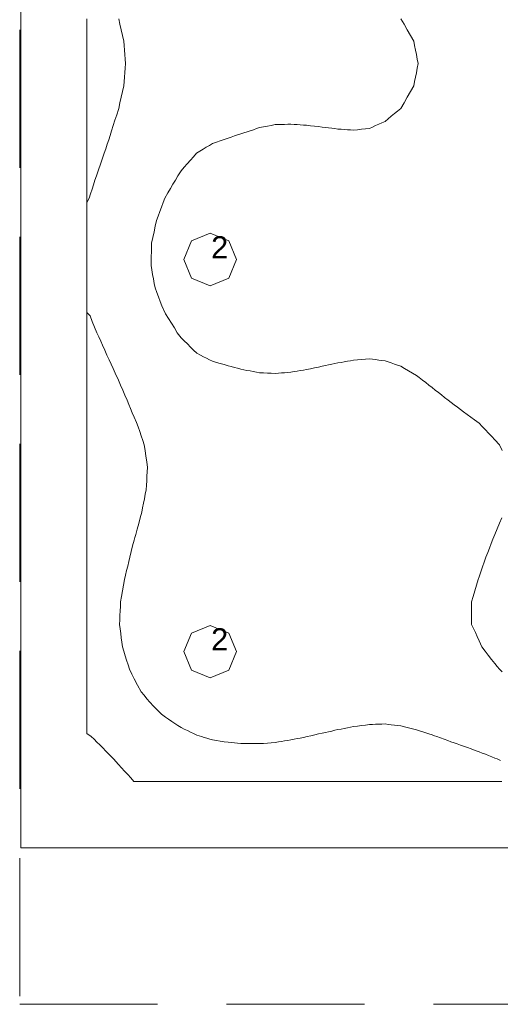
# Model space of a CAD drawing. Header units: millimetres. Extents: x -3350 to 1628655, y -3400 to 242269.
# Tile 41 of 73: x 1552738 to 1554917, y 10963 to 15421. Entities that reach past the tile are written whole.
import ezdxf
from ezdxf.xclip import XClip

# ---------------------------------------------------------------- set-up
doc = ezdxf.new("R2010")
doc.units = ezdxf.units.MM
doc.header["$MEASUREMENT"] = 0
doc.header["$XCLIPFRAME"] = 0
doc.linetypes.add('B0402', pattern=[937.5, 625, -312.5])
for name, color, linetype in [('19077_E_2-04_2_0', 7, 'Continuous'), ('19077_E_2-04_2_DLXLUMEX', 7, 'Continuous'), ('19077_E_2-04_2_New_0', 7, 'Continuous'), ('19077_E_2-04_2_New_DLXISO', 7, 'Continuous'), ('19077_E_2-04_2_New_DLXLUM', 7, 'Continuous')]:
    doc.layers.add(name, color=color, linetype=linetype)
doc.styles.add('GENERATED_STYLE_1', font='txt')

# ---------------------------------------------------------------- blocks, each defined once
blk = doc.blocks.new('Drawing_1_2', base_point=(1545683.471901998, -2338.776525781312))
at = {"layer": '19077_E_2-04_2_New_0', "color": 6, "linetype": 'Continuous', "lineweight": 0}
for p, q in [((1552743.309232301, 11672.54408352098), (1552743.309232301, 18772.54408352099)), ((1552743.309232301, 18772.54408352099), (1552743.309232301, 11672.54408352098)), ((1552743.309232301, 11672.54408352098), (1552743.309232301, 18772.54408352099)), ((1552743.309232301, 18772.54408352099), (1552743.309232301, 11672.54408352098)), ((1557893.309232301, 11672.54408352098), (1552743.309232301, 11672.54408352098)), ((1552743.309232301, 11672.54408352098), (1552743.359232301, 11672.54408352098)), ((1552743.309232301, 11672.54408352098), (1557893.309232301, 11672.54408352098)), ((1552743.309232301, 11672.54408352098), (1552743.359232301, 11672.54408352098)), ((1557893.309232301, 11672.54408352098), (1552743.309232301, 11672.54408352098)), ((1552743.309232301, 11672.54408352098), (1557893.309232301, 11672.54408352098))]:
    blk.add_line(p, q, dxfattribs=at)
at = {"layer": '19077_E_2-04_2_New_DLXISO', "color": 5, "linetype": 'Continuous', "lineweight": 0, "flags": 128}
blk.add_lwpolyline([(1553043.309518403, 15425.66908352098), (1553043.309518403, 15400.27845852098), (1553043.309518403, 15374.88783352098), (1553043.309518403, 15349.49720852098), (1553043.309518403, 15324.10682193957), (1553043.309518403, 15303.79427425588), (1553043.309518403, 15283.48172657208), (1553043.309518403, 15263.16917888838), (1553043.309518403, 15242.85663120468), (1553043.309518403, 15222.54432193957), (1553043.309518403, 15202.23177425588), (1553043.309518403, 15181.91922657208), (1553043.309518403, 15161.60667888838), (1553043.309518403, 15141.29413120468), (1553043.309518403, 15120.98158352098), (1553043.309518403, 15095.59095852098), (1553043.309518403, 15070.20033352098), (1553043.309518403, 15044.80970852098), (1553043.309518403, 15019.41932193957), (1553043.309518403, 14999.10677425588), (1553043.309518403, 14978.79422657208), (1553043.309518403, 14958.48167888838), (1553043.309518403, 14938.16913120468), (1553043.309518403, 14917.85682193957), (1553043.309518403, 14897.54427425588), (1553043.309518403, 14877.23172657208), (1553043.309518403, 14856.91917888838), (1553043.309518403, 14836.60663120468), (1553043.309518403, 14816.29408352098), (1553043.309518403, 14790.90345852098), (1553043.309518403, 14765.51283352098), (1553043.309518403, 14740.12220852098), (1553043.309518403, 14714.73182193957), (1553043.309518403, 14694.41927425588), (1553043.309518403, 14674.10672657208), (1553043.309518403, 14653.79417888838), (1553043.309518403, 14633.48163120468), (1553043.309518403, 14613.16932193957), (1553043.309518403, 14592.85677425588), (1553043.309518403, 14572.54422657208), (1553043.309518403, 14552.23167888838), (1553043.309518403, 14531.91913120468), (1553043.309518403, 14511.60658352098), (1553043.309518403, 14486.21595852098), (1553043.309518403, 14460.82533352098), (1553043.309518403, 14435.43470852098), (1553043.309518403, 14410.04432193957), (1553043.309518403, 14389.73177425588), (1553043.309518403, 14369.41922657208), (1553043.309518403, 14349.10667888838), (1553043.309518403, 14328.79413120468), (1553043.309518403, 14308.48182193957), (1553043.309518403, 14288.16927425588), (1553043.309518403, 14267.85672657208), (1553043.309518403, 14247.54417888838), (1553043.309518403, 14227.23163120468), (1553043.309518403, 14206.91932193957), (1553043.309518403, 14186.60677425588), (1553043.309518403, 14166.29422657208), (1553043.309518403, 14145.98167888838), (1553043.309518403, 14125.66913120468), (1553043.309518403, 14105.35658352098), (1553043.309518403, 14079.96595852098), (1553043.309518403, 14054.57533352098), (1553043.309518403, 14029.18470852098), (1553043.309518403, 14003.79432193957), (1553043.309518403, 13983.48177425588), (1553043.309518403, 13963.16922657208), (1553043.309518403, 13942.85667888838), (1553043.309518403, 13922.54413120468), (1553043.309518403, 13902.23182193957), (1553043.309518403, 13881.91927425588), (1553043.309518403, 13861.60672657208), (1553043.309518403, 13841.29417888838), (1553043.309518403, 13820.98163120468), (1553043.309518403, 13800.66908352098), (1553043.309518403, 13775.27845852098), (1553043.309518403, 13749.88783352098), (1553043.309518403, 13724.49720852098), (1553043.309518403, 13699.10682193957), (1553043.309518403, 13678.79427425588), (1553043.309518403, 13658.48172657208), (1553043.309518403, 13638.16917888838), (1553043.309518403, 13617.85663120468), (1553043.309518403, 13597.54432193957), (1553043.309518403, 13577.23177425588), (1553043.309518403, 13556.91922657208), (1553043.309518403, 13536.60667888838), (1553043.309518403, 13516.29413120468), (1553043.309518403, 13495.98158352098), (1553043.309518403, 13470.59095852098), (1553043.309518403, 13445.20033352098), (1553043.309518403, 13419.80970852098), (1553043.309518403, 13394.41932193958), (1553043.309518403, 13374.10677425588), (1553043.309518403, 13353.79422657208), (1553043.309518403, 13333.48167888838), (1553043.309518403, 13313.16913120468), (1553043.309518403, 13292.85682193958), (1553043.309518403, 13272.54427425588), (1553043.309518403, 13252.23172657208), (1553043.309518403, 13231.91917888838), (1553043.309518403, 13211.60663120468), (1553043.309518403, 13191.29408352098), (1553043.309518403, 13165.90345852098), (1553043.309518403, 13140.51283352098), (1553043.309518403, 13115.12220852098), (1553043.309518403, 13089.73182193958), (1553043.309518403, 13069.41927425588), (1553043.309518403, 13049.10672657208), (1553043.309518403, 13028.79417888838), (1553043.309518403, 13008.48163120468), (1553043.309518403, 12988.16908352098), (1553043.309518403, 12967.85653583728), (1553043.309518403, 12947.54404775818), (1553043.309518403, 12927.23155967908), (1553043.309518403, 12906.91907160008), (1553043.309518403, 12886.60658352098), (1553043.309518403, 12861.21595852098), (1553043.309518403, 12835.82533352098), (1553043.309518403, 12810.43470852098), (1553043.309518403, 12785.04402391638), (1553043.309518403, 12764.73153583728), (1553043.309518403, 12744.41904775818), (1553043.309518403, 12724.10655967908), (1553043.309518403, 12703.79407160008), (1553043.309518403, 12683.48152391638), (1553043.309518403, 12663.16903583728), (1553043.309518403, 12642.85654775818), (1553043.309518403, 12622.54405967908), (1553043.309518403, 12602.23157160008), (1553043.309518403, 12581.91902391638), (1553043.309518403, 12561.60653583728), (1553043.309518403, 12541.29404775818), (1553043.309518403, 12520.98155967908), (1553043.309518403, 12500.66907160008), (1553043.309518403, 12480.35658352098), (1553043.309518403, 12454.96595852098), (1553043.309518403, 12429.57533352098), (1553043.309518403, 12404.18470852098), (1553043.309518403, 12378.79402391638), (1553043.309518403, 12358.48153583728), (1553043.309518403, 12338.16904775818), (1553043.309518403, 12317.85655967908), (1553043.309518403, 12297.54407160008), (1553043.309518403, 12277.23158352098), (1553043.309518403, 12256.71635024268), (1553043.309518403, 12236.20111696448), (1553043.309518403, 12215.68586878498), (1553043.309041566, 12189.21909682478), (1553062.513658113, 12175.66908352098), (1553075.486013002, 12163.20901565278), (1553088.458367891, 12150.74894778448), (1553101.43072278, 12138.28887991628), (1553114.403554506, 12125.82881204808), (1553130.848237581, 12108.58806423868), (1553147.292920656, 12091.34732387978), (1553163.737603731, 12074.10658352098), (1553185.496160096, 12049.29626189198), (1553199.714967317, 12034.00681741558), (1553213.933774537, 12018.71737293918), (1553228.152581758, 12003.42792846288), (1553242.371388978, 11988.13848398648), (1553255.64367444, 11972.54408352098), (1553270.810433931, 11972.54408352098), (1553285.977193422, 11972.54408352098), (1553301.143952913, 11972.54408352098), (1553316.310712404, 11972.54408352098), (1553331.477471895, 11972.54408352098), (1553346.644231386, 11972.54408352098), (1553361.810990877, 11972.54408352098), (1553376.977750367, 11972.54408352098), (1553392.144509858, 11972.54408352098), (1553407.311269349, 11972.54408352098), (1553422.47802884, 11972.54408352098), (1553437.644788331, 11972.54408352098), (1553452.811547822, 11972.54408352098), (1553467.978307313, 11972.54408352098), (1553483.145066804, 11972.54408352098), (1553498.311826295, 11972.54408352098), (1553513.478585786, 11972.54408352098), (1553528.645345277, 11972.54408352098), (1553543.812104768, 11972.54408352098), (1553558.978864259, 11972.54408352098), (1553574.14562375, 11972.54408352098), (1553589.312383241, 11972.54408352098), (1553604.479142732, 11972.54408352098), (1553619.645902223, 11972.54408352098), (1553634.812661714, 11972.54408352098), (1553649.979421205, 11972.54408352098), (1553665.146180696, 11972.54408352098), (1553680.312940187, 11972.54408352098), (1553695.479699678, 11972.54408352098), (1553710.646459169, 11972.54408352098), (1553725.81321866, 11972.54408352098), (1553740.979978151, 11972.54408352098), (1553756.146737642, 11972.54408352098), (1553771.313497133, 11972.54408352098), (1553786.480256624, 11972.54408352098), (1553801.647016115, 11972.54408352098), (1553816.813775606, 11972.54408352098), (1553831.980535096, 11972.54408352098), (1553847.147294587, 11972.54408352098), (1553862.314054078, 11972.54408352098), (1553877.480813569, 11972.54408352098), (1553892.64757306, 11972.54408352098), (1553907.814332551, 11972.54408352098), (1553922.981092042, 11972.54408352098), (1553938.147851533, 11972.54408352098), (1553953.314611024, 11972.54408352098), (1553968.481370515, 11972.54408352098), (1553983.648130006, 11972.54408352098), (1553998.814889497, 11972.54408352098), (1554013.981648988, 11972.54408352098), (1554029.148408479, 11972.54408352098), (1554044.31516797, 11972.54408352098), (1554059.481927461, 11972.54408352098), (1554074.648686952, 11972.54408352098), (1554089.815446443, 11972.54408352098), (1554104.982205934, 11972.54408352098), (1554120.148965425, 11972.54408352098), (1554135.315724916, 11972.54408352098), (1554150.482484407, 11972.54408352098), (1554165.649243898, 11972.54408352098), (1554180.816003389, 11972.54408352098), (1554195.98276288, 11972.54408352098), (1554211.149522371, 11972.54408352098), (1554226.316281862, 11972.54408352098), (1554241.483041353, 11972.54408352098), (1554256.649800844, 11972.54408352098), (1554271.816560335, 11972.54408352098), (1554286.983319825, 11972.54408352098), (1554302.150079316, 11972.54408352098), (1554317.316838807, 11972.54408352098), (1554332.483598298, 11972.54408352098), (1554347.650357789, 11972.54408352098), (1554362.81711728, 11972.54408352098), (1554377.983876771, 11972.54408352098), (1554393.150636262, 11972.54408352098), (1554408.317395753, 11972.54408352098), (1554423.484155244, 11972.54408352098), (1554438.650914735, 11972.54408352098), (1554453.817674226, 11972.54408352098), (1554468.984433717, 11972.54408352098), (1554484.151193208, 11972.54408352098), (1554499.317952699, 11972.54408352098), (1554514.48471219, 11972.54408352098), (1554529.651471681, 11972.54408352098), (1554544.818231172, 11972.54408352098), (1554559.984990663, 11972.54408352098), (1554575.151750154, 11972.54408352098), (1554590.318509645, 11972.54408352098), (1554605.485269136, 11972.54408352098), (1554620.652028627, 11972.54408352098), (1554635.818788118, 11972.54408352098), (1554650.985547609, 11972.54408352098), (1554666.1523071, 11972.54408352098), (1554681.319066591, 11972.54408352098), (1554696.485826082, 11972.54408352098), (1554711.652585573, 11972.54408352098), (1554726.819345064, 11972.54408352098), (1554741.986104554, 11972.54408352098), (1554757.152864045, 11972.54408352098), (1554772.319623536, 11972.54408352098), (1554787.486383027, 11972.54408352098), (1554802.653142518, 11972.54408352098), (1554817.819902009, 11972.54408352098), (1554832.9866615, 11972.54408352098), (1554848.153420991, 11972.54408352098), (1554863.320180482, 11972.54408352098), (1554878.486939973, 11972.54408352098), (1554893.653699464, 11972.54408352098), (1554908.820458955, 11972.54408352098), (1554923.987218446, 11972.54408352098)], dxfattribs=at)
at = {"layer": '19077_E_2-04_2_New_DLXISO', "color": 3, "linetype": 'Continuous', "lineweight": 0, "flags": 128}
blk.add_lwpolyline([(1553187.066861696, 15425.66908352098), (1553192.71738202, 15400.27845852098), (1553198.367902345, 15374.88783352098), (1553204.01842267, 15349.49720852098), (1553209.669896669, 15324.10682193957), (1553211.368390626, 15303.79427425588), (1553213.066884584, 15283.48172657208), (1553214.765378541, 15263.16917888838), (1553216.463872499, 15242.85663120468), (1553218.161889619, 15222.54432193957), (1553216.484376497, 15202.23177425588), (1553214.806863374, 15181.91922657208), (1553213.129350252, 15161.60667888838), (1553211.451837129, 15141.29413120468), (1553209.774324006, 15120.98158352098), (1553204.131433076, 15095.59095852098), (1553198.488542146, 15070.20033352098), (1553192.845651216, 15044.80970852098), (1553187.202760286, 15019.41908352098), (1553185.496160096, 15013.98123256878), (1553177.896329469, 14989.95007030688), (1553170.296498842, 14965.91890804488), (1553162.696668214, 14941.88774578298), (1553155.096837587, 14917.85682193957), (1553148.407289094, 14897.54427425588), (1553141.717740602, 14877.23172657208), (1553135.028192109, 14856.91917888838), (1553128.338643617, 14836.60663120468), (1553121.649095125, 14816.29408352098), (1553114.403554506, 14794.29377071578), (1553104.969331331, 14767.77304165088), (1553095.535108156, 14741.25231258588), (1553086.099931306, 14714.73182193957), (1553079.452821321, 14694.41927425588), (1553072.805711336, 14674.10672657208), (1553066.15860135, 14653.79417888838), (1553059.511491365, 14633.48163120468), (1553052.864381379, 14613.16908352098), (1553043.309041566, 14594.22052852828), (1553043.309041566, 14572.55376331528), (1553043.309518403, 14554.85571376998), (1553043.309518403, 14533.23114864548), (1553043.309518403, 14511.60658352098), (1553043.309518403, 14486.21595852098), (1553043.309518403, 14460.82533352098), (1553043.309518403, 14435.43470852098), (1553043.309518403, 14410.04432193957), (1553043.309518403, 14389.73177425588), (1553043.309518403, 14369.41922657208), (1553043.309518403, 14349.10667888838), (1553043.309518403, 14328.79413120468), (1553043.309518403, 14308.48182193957), (1553043.309518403, 14288.16927425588), (1553043.309518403, 14267.85672657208), (1553043.309518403, 14247.54417888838), (1553043.309518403, 14227.23163120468), (1553043.309518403, 14206.91908352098), (1553043.309518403, 14185.29189579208), (1553043.309518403, 14163.66470806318), (1553043.309518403, 14142.03752033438), (1553043.309041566, 14117.55169384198), (1553043.309041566, 14095.88492862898), (1553057.348081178, 14079.96595852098), (1553067.398854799, 14054.57533352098), (1553077.449628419, 14029.18470852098), (1553087.500878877, 14003.79408352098), (1553096.468278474, 13984.92754451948), (1553105.435678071, 13966.06088630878), (1553114.402600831, 13947.19422809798), (1553124.193021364, 13924.71290580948), (1553133.982488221, 13902.23182193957), (1553143.289872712, 13881.91927425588), (1553152.597257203, 13861.60672657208), (1553161.904641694, 13841.29417888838), (1553171.212026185, 13820.98163120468), (1553185.496160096, 13789.38711635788), (1553195.481130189, 13766.81698314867), (1553205.466100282, 13744.24684993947), (1553215.451070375, 13721.67671673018), (1553225.436040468, 13699.10646431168), (1553233.22469861, 13679.65913765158), (1553241.013356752, 13660.21181099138), (1553248.802014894, 13640.76448433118), (1553256.590673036, 13621.31715767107), (1553268.21310193, 13597.54432193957), (1553275.196382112, 13577.23177425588), (1553282.179662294, 13556.91922657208), (1553289.162942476, 13536.60667888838), (1553296.146222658, 13516.29413120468), (1553303.129979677, 13495.98158352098), (1553306.751081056, 13470.59095852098), (1553310.372182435, 13445.20033352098), (1553313.993283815, 13419.80970852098), (1553317.614862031, 13394.41932193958), (1553316.376992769, 13374.10677425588), (1553315.139123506, 13353.79422657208), (1553313.901254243, 13333.48167888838), (1553312.663384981, 13313.16913120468), (1553311.425992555, 13292.85682193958), (1553307.448693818, 13272.54427425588), (1553303.471395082, 13252.23172657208), (1553299.494096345, 13231.91917888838), (1553295.516797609, 13211.60663120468), (1553291.539975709, 13191.29408352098), (1553284.681150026, 13165.90345852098), (1553277.822324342, 13140.51283352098), (1553270.963498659, 13115.12220852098), (1553264.104672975, 13089.73158352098), (1553260.347673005, 13077.47186176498), (1553256.591149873, 13065.21214000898), (1553250.152417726, 13039.53112117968), (1553243.713685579, 13013.85010235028), (1553237.274476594, 12988.16908352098), (1553232.519456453, 12967.85653583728), (1553227.764436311, 12947.54404775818), (1553223.009416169, 12927.23155967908), (1553218.254396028, 12906.91907160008), (1553213.499852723, 12886.60658352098), (1553209.050008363, 12861.21595852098), (1553204.600164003, 12835.82533352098), (1553200.150319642, 12810.43470852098), (1553195.701428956, 12785.04402391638), (1553194.706746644, 12764.73153583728), (1553193.712064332, 12744.41904775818), (1553192.71738202, 12724.10655967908), (1553191.722699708, 12703.79407160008), (1553190.727063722, 12683.48152391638), (1553193.411180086, 12663.16903583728), (1553196.095296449, 12642.85654775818), (1553198.779412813, 12622.54405967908), (1553201.463529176, 12602.23157160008), (1553204.147168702, 12581.91902391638), (1553210.445710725, 12561.60653583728), (1553216.744252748, 12541.29404775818), (1553223.042794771, 12520.98155967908), (1553229.341336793, 12500.66907160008), (1553235.640355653, 12480.35658352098), (1553246.115514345, 12458.34077350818), (1553256.590673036, 12436.32496349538), (1553273.007699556, 12407.55952350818), (1553289.425202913, 12378.79408352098), (1553302.178212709, 12362.95155636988), (1553314.931222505, 12347.10902921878), (1553327.684709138, 12331.26647226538), (1553345.277139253, 12313.25484268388), (1553362.869569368, 12295.24321310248), (1553380.461999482, 12277.23158352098), (1553398.777791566, 12262.94193618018), (1553412.996598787, 12253.62513415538), (1553427.215406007, 12244.30833213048), (1553441.434213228, 12234.99153010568), (1553455.653020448, 12225.67472808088), (1553469.871350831, 12216.35795585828), (1553484.090158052, 12209.47324685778), (1553498.308965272, 12202.58853785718), (1553512.527772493, 12195.70382885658), (1553526.746579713, 12188.81911985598), (1553540.965386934, 12181.93441085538), (1553562.160798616, 12175.66908352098), (1553574.635335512, 12171.96891658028), (1553587.109872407, 12168.26874963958), (1553599.584647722, 12164.56858269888), (1553612.059423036, 12160.86844556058), (1553629.832812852, 12158.04789416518), (1553647.606202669, 12155.22734276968), (1553665.379592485, 12152.40679137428), (1553683.152505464, 12149.58622507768), (1553697.371312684, 12148.42292122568), (1553711.590119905, 12147.25961737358), (1553725.808927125, 12146.09631352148), (1553740.027734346, 12144.93300966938), (1553754.246541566, 12143.76970581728), (1553768.465348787, 12143.71646396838), (1553782.684156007, 12143.66322211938), (1553796.902963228, 12143.60998027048), (1553811.121770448, 12143.55673842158), (1553825.340577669, 12143.50351147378), (1553843.113967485, 12144.94250170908), (1553860.887357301, 12146.38149194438), (1553878.660747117, 12147.82048217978), (1553896.434136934, 12149.25948731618), (1553910.652944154, 12151.44013814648), (1553924.871751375, 12153.62078897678), (1553939.090558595, 12155.80143980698), (1553953.309365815, 12157.98209063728), (1553967.527696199, 12160.16277126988), (1553981.746503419, 12163.13731126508), (1553995.96531064, 12166.11185126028), (1554010.18411786, 12169.08639125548), (1554024.402925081, 12172.06093125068), (1554041.415044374, 12175.66906861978), (1554058.490106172, 12179.60713259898), (1554075.56516797, 12183.54519657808), (1554092.640229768, 12187.48326055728), (1554109.715291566, 12191.42135433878), (1554123.934098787, 12194.54240255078), (1554138.152906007, 12197.66345076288), (1554152.371713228, 12200.78449897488), (1554166.590520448, 12203.90554718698), (1554180.808850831, 12207.02662520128), (1554195.027658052, 12209.71118859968), (1554209.246465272, 12212.39575199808), (1554223.465272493, 12215.08031539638), (1554237.684079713, 12217.76487879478), (1554251.902410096, 12220.44947199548), (1554269.676038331, 12222.88657180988), (1554287.449666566, 12225.32365672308), (1554305.223294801, 12227.76074163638), (1554322.996446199, 12230.19782654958), (1554337.215253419, 12230.65865986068), (1554351.43406064, 12231.11949317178), (1554365.65286786, 12231.58032648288), (1554379.871675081, 12232.04115979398), (1554394.090005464, 12232.50193350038), (1554408.308812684, 12230.83696715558), (1554422.527619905, 12229.17200081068), (1554436.746427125, 12227.50703446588), (1554450.965234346, 12225.84206812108), (1554465.183564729, 12224.17710177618), (1554482.957192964, 12219.82471101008), (1554500.730821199, 12215.47232024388), (1554518.504449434, 12211.11992947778), (1554536.277600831, 12206.76750890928), (1554550.496408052, 12202.12113313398), (1554564.715215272, 12197.47475735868), (1554578.934022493, 12192.82838158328), (1554593.152829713, 12188.18200580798), (1554607.371636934, 12183.53564493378), (1554617.976495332, 12179.60236422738), (1554628.581592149, 12175.66908352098), (1554645.209619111, 12169.57944087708), (1554661.837646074, 12163.48979823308), (1554678.465196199, 12157.40017049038), (1554692.684003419, 12152.36433796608), (1554706.90281064, 12147.32850544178), (1554721.12161786, 12142.29267291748), (1554735.340425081, 12137.25684039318), (1554749.559232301, 12132.22102276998), (1554767.332622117, 12125.79558245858), (1554785.106011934, 12119.37014214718), (1554802.87940175, 12112.94470183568), (1554820.652791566, 12106.51927642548), (1554834.871598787, 12100.86863689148), (1554849.090406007, 12095.21798990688), (1554863.309213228, 12089.56735037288), (1554877.528020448, 12083.91671083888), (1554891.746827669, 12078.26607130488), (1554901.902505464, 12074.10658352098), (1554917.136975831, 12067.33736597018)], dxfattribs=at)
at = {"layer": '19077_E_2-04_2_New_DLXISO', "color": 30, "linetype": 'Continuous', "lineweight": 0, "flags": 128}
for points in [[(1554465.388366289, 15425.66908352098), (1554480.045148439, 15400.27845852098), (1554494.701930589, 15374.88783352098), (1554509.358712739, 15349.49720852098), (1554524.015733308, 15324.10682193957), (1554528.103181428, 15303.97118084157), (1554532.190629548, 15283.83553974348), (1554536.278077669, 15263.69989864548), (1554539.928027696, 15243.12199108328), (1554543.577977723, 15222.54408352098), (1554539.928027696, 15201.91586963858), (1554536.278077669, 15181.28765575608), (1554532.207318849, 15161.18563167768), (1554528.136560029, 15141.08360759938), (1554524.06580121, 15120.98158352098), (1554509.412595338, 15095.59095852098), (1554494.759389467, 15070.20033352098), (1554480.106183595, 15044.80970852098), (1554465.184518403, 15019.11700718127), (1554450.965711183, 15007.40302555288), (1554436.746903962, 14995.68904392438), (1554422.528096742, 14983.97506229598), (1554408.309289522, 14972.26108066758), (1554394.090959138, 14960.54733745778), (1554379.872151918, 14954.23592083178), (1554365.653344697, 14947.92450420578), (1554351.434537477, 14941.61308757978), (1554337.215730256, 14935.30167095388), (1554322.997399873, 14928.99049274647), (1554305.223771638, 14926.93007938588), (1554287.450143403, 14924.86966602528), (1554269.676515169, 14922.80925266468), (1554251.903363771, 14920.74883930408), (1554237.68455655, 14921.82100765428), (1554223.46574933, 14922.89317600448), (1554209.246942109, 14923.96534435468), (1554195.028134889, 14925.03751270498), (1554180.809327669, 14926.10920421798), (1554166.590520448, 14927.94455043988), (1554152.371713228, 14929.77989666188), (1554138.152906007, 14931.61524288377), (1554123.934098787, 14933.45058910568), (1554109.715291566, 14935.28569690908), (1554091.94190175, 14937.29532711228), (1554074.168511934, 14939.30495731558), (1554056.395122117, 14941.31458751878), (1554038.622209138, 14943.32397930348), (1554024.403401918, 14944.31317798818), (1554010.184594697, 14945.30237667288), (1553995.965787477, 14946.29157535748), (1553981.746980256, 14947.28077404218), (1553967.528173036, 14948.26973430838), (1553953.309365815, 14947.80410282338), (1553939.090558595, 14947.33847133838), (1553924.871751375, 14946.87283985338), (1553910.652944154, 14946.40720836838), (1553896.434136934, 14945.94181530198), (1553878.660747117, 14942.70695202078), (1553860.887357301, 14939.47208873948), (1553843.113967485, 14936.23722545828), (1553825.340577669, 14933.00212375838), (1553811.390706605, 14927.95361034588), (1553797.440835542, 14922.90509693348), (1553783.490964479, 14917.85658352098), (1553768.868753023, 14913.64611141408), (1553754.247018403, 14909.43587772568), (1553740.028211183, 14904.47844021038), (1553725.809403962, 14899.52100269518), (1553711.590596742, 14894.56356517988), (1553697.371789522, 14889.60612766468), (1553683.152743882, 14884.64892856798), (1553665.379354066, 14878.69394771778), (1553647.60596425, 14872.73896686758), (1553629.832574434, 14866.78398601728), (1553612.059423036, 14860.82948200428), (1553597.840615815, 14852.20278255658), (1553583.621808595, 14843.57608310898), (1553569.403001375, 14834.94938366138), (1553555.184194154, 14826.32268421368), (1553539.726087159, 14816.29432193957), (1553525.755235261, 14800.50219051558), (1553511.784383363, 14784.71005909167), (1553497.813531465, 14768.91792766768), (1553483.842679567, 14753.12579624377), (1553469.871827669, 14737.33366481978), (1553455.039807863, 14714.73110668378), (1553443.787404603, 14695.27591221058), (1553432.535001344, 14675.82071773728), (1553421.282598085, 14656.36552326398), (1553410.030194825, 14636.91032879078), (1553396.632024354, 14613.16932193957), (1553388.946839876, 14592.85677425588), (1553381.261655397, 14572.54422657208), (1553373.576470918, 14552.23167888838), (1553365.891286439, 14531.91913120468), (1553358.206101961, 14511.60658352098), (1553352.748700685, 14486.21595852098), (1553347.291299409, 14460.82533352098), (1553341.833898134, 14435.43470852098), (1553336.376496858, 14410.04432193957), (1553335.835286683, 14389.73177425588), (1553335.294076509, 14369.41922657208), (1553334.752866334, 14349.10667888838), (1553334.21165616, 14328.79413120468), (1553333.669969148, 14308.48182193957), (1553337.293454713, 14288.16927425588), (1553340.916940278, 14267.85672657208), (1553344.540425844, 14247.54417888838), (1553348.163911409, 14227.23163120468), (1553351.7864433, 14206.91932193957), (1553359.491178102, 14186.60677425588), (1553367.195912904, 14166.29422657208), (1553374.900647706, 14145.98167888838), (1553382.605382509, 14125.66913120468), (1553398.778268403, 14089.95378963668), (1553412.263700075, 14068.41386310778), (1553425.749131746, 14046.87393657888), (1553439.234563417, 14025.33401004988), (1553452.719995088, 14003.79408352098), (1553469.871350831, 13981.11642353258), (1553484.090158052, 13967.11076252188), (1553498.308965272, 13953.10522072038), (1553512.527772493, 13939.09967891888), (1553526.746579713, 13925.09413711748), (1553540.965386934, 13911.08859531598), (1553557.638475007, 13902.23182193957), (1553571.243592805, 13895.29932491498), (1553584.848710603, 13888.36682789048), (1553598.453828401, 13881.43433086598), (1553612.059423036, 13874.50159542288), (1553629.832812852, 13869.51173298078), (1553647.606202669, 13864.52187053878), (1553665.379592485, 13859.53200809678), (1553683.152505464, 13854.54202644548), (1553697.371312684, 13850.82794182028), (1553711.590119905, 13847.11385719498), (1553725.808927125, 13843.39977256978), (1553740.027734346, 13839.68568794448), (1553754.246541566, 13835.97184173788), (1553768.465348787, 13833.31871978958), (1553782.684156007, 13830.66559784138), (1553796.902963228, 13828.01247589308), (1553811.121770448, 13825.35935394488), (1553825.340577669, 13822.70611278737), (1553843.113967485, 13821.93673603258), (1553860.887357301, 13821.16735927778), (1553878.660747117, 13820.39798252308), (1553896.434136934, 13819.62884418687), (1553910.652944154, 13820.76920025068), (1553924.871751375, 13821.90955631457), (1553939.090558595, 13823.04991237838), (1553953.309365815, 13824.19026844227), (1553967.527696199, 13825.33062450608), (1553981.746503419, 13827.72983066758), (1553995.96531064, 13830.12903682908), (1554010.18411786, 13832.52824299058), (1554024.402925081, 13834.92744915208), (1554038.621732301, 13837.32689373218), (1554056.395122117, 13841.08389370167), (1554074.168511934, 13844.84089367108), (1554091.94190175, 13848.59789364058), (1554109.715291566, 13852.35489361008), (1554123.934098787, 13855.35312645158), (1554138.152906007, 13858.35135929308), (1554152.371713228, 13861.34959213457), (1554166.590520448, 13864.34782497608), (1554180.808850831, 13867.34581939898), (1554195.027658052, 13869.79008667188), (1554209.246465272, 13872.23435394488), (1554223.465272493, 13874.67862121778), (1554237.684079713, 13877.12288849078), (1554251.902410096, 13879.56703655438), (1554269.676038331, 13880.92518799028), (1554287.449666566, 13882.28333942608), (1554305.223294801, 13883.64149086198), (1554322.996446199, 13884.99940387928), (1554337.215253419, 13883.47817413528), (1554351.43406064, 13881.95694439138), (1554365.65286786, 13880.43571464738), (1554379.871675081, 13878.91448490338), (1554394.090005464, 13877.39325515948), (1554408.308812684, 13872.34521858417), (1554422.527619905, 13867.29718200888), (1554436.746427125, 13862.24914543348), (1554450.965234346, 13857.20110885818), (1554465.183564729, 13852.15319149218), (1554482.957192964, 13841.77983753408), (1554500.730821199, 13831.40648357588), (1554518.504449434, 13821.03312961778), (1554536.278077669, 13810.65989486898), (1554549.398728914, 13800.66932193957), (1554563.891955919, 13789.41548816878), (1554578.385182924, 13778.16165439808), (1554592.878409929, 13766.90782062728), (1554607.371636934, 13755.65374843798), (1554621.590444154, 13744.57765571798), (1554635.809251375, 13733.50156299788), (1554650.028058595, 13722.42547027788), (1554664.246865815, 13711.34937755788), (1554680.092403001, 13699.10670273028), (1554693.985768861, 13688.58755581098), (1554707.879134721, 13678.06840889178), (1554721.772500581, 13667.54926197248), (1554735.665866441, 13657.03011505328), (1554749.559232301, 13646.51096813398), (1554766.342946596, 13634.26924698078), (1554783.12666089, 13622.02752582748), (1554799.910375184, 13609.78580467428), (1554820.652791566, 13593.83488647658), (1554834.871598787, 13578.73226158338), (1554849.090406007, 13563.62963669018), (1554863.309213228, 13548.52701179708), (1554877.528020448, 13533.42438690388), (1554891.746827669, 13518.32176201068), (1554913.237878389, 13495.98182193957), (1554925.638505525, 13470.67941181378)], [(1554923.225947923, 13166.26275531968), (1554912.732907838, 13141.23142711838), (1554902.239867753, 13116.20009891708), (1554891.208240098, 13089.73182193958), (1554883.276053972, 13069.41927425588), (1554875.343867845, 13049.10672657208), (1554867.411681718, 13028.79417888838), (1554859.479495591, 13008.48163120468), (1554851.547071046, 12988.16908352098), (1554843.823501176, 12965.74176304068), (1554836.099931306, 12943.31438295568), (1554828.376361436, 12920.88700287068), (1554820.652791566, 12898.45962278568), (1554816.612550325, 12886.60658352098), (1554809.124776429, 12861.21595852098), (1554801.637002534, 12835.82533352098), (1554794.149228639, 12810.43470852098), (1554786.662169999, 12785.04402391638), (1554786.654063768, 12764.73153583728), (1554786.645957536, 12744.41904775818), (1554786.637851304, 12724.10655967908), (1554786.629745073, 12703.79407160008), (1554786.62187726, 12683.48158352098), (1554795.129605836, 12665.05063526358), (1554803.637334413, 12646.61968700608), (1554812.14506299, 12628.18873874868), (1554820.652791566, 12609.75779049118), (1554832.253762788, 12581.91908352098), (1554847.127029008, 12562.95842878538), (1554862.000295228, 12543.99777404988), (1554876.873561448, 12525.03711931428), (1554891.746827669, 12506.07646457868), (1554902.009793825, 12493.21652404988), (1554912.272759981, 12480.35658352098), (1554924.914666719, 12468.84767167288)]]:
    blk.add_lwpolyline(points, dxfattribs=at)
at = {"layer": '19077_E_2-04_2_New_DLXLUM', "color": 1, "linetype": 'Continuous', "lineweight": 0}
for p, q in [((1553517.473877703, 14419.21277145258), (1553601.642565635, 14454.07658352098)), ((1553601.642565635, 14454.07658352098), (1553517.473877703, 14419.21277145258)), ((1553601.642565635, 14454.07658352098), (1553517.473877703, 14419.21277145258)), ((1553517.473877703, 14419.21277145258), (1553601.642565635, 14454.07658352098)), ((1553601.642565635, 14454.07658352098), (1553685.811253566, 14419.21277145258)), ((1553685.811253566, 14419.21277145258), (1553601.642565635, 14454.07658352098)), ((1553601.642565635, 14454.07658352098), (1553601.692565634, 14454.07658352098)), ((1553685.811253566, 14419.21277145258), (1553601.642565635, 14454.07658352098)), ((1553601.642565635, 14454.07658352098), (1553601.692565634, 14454.07658352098)), ((1553601.642565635, 14454.07658352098), (1553685.811253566, 14419.21277145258)), ((1553482.610065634, 14335.04408352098), (1553517.473877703, 14419.21277145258)), ((1553517.473877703, 14419.21277145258), (1553482.610065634, 14335.04408352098)), ((1553517.473877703, 14419.21277145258), (1553482.610065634, 14335.04408352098)), ((1553482.610065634, 14335.04408352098), (1553517.473877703, 14419.21277145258)), ((1553517.473877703, 14419.21277145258), (1553517.523877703, 14419.21277145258)), ((1553517.473877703, 14419.21277145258), (1553517.523877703, 14419.21277145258)), ((1553685.811253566, 14419.21277145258), (1553720.675065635, 14335.04408352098)), ((1553720.675065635, 14335.04408352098), (1553685.811253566, 14419.21277145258)), ((1553685.811253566, 14419.21277145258), (1553685.861253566, 14419.21277145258)), ((1553720.675065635, 14335.04408352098), (1553685.811253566, 14419.21277145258)), ((1553685.811253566, 14419.21277145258), (1553685.861253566, 14419.21277145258)), ((1553685.811253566, 14419.21277145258), (1553720.675065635, 14335.04408352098)), ((1553517.473877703, 14250.87539558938), (1553482.610065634, 14335.04408352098)), ((1553482.610065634, 14335.04408352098), (1553517.473877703, 14250.87539558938)), ((1553482.610065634, 14335.04408352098), (1553517.473877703, 14250.87539558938)), ((1553517.473877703, 14250.87539558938), (1553482.610065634, 14335.04408352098)), ((1553482.610065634, 14335.04408352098), (1553482.660065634, 14335.04408352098)), ((1553482.610065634, 14335.04408352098), (1553482.660065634, 14335.04408352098)), ((1553720.675065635, 14335.04408352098), (1553685.811253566, 14250.87539558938)), ((1553685.811253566, 14250.87539558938), (1553720.675065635, 14335.04408352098)), ((1553685.811253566, 14250.87539558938), (1553720.675065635, 14335.04408352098)), ((1553720.675065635, 14335.04408352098), (1553685.811253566, 14250.87539558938)), ((1553720.675065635, 14335.04408352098), (1553720.725065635, 14335.04408352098)), ((1553720.675065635, 14335.04408352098), (1553720.725065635, 14335.04408352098)), ((1553601.642565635, 14216.01158352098), (1553517.473877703, 14250.87539558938)), ((1553517.473877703, 14250.87539558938), (1553601.642565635, 14216.01158352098)), ((1553517.473877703, 14250.87539558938), (1553517.523877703, 14250.87539558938)), ((1553517.473877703, 14250.87539558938), (1553601.642565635, 14216.01158352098)), ((1553601.642565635, 14216.01158352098), (1553517.473877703, 14250.87539558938)), ((1553517.473877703, 14250.87539558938), (1553517.523877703, 14250.87539558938)), ((1553685.811253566, 14250.87539558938), (1553601.642565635, 14216.01158352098)), ((1553601.642565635, 14216.01158352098), (1553685.811253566, 14250.87539558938)), ((1553601.642565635, 14216.01158352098), (1553685.811253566, 14250.87539558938)), ((1553685.811253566, 14250.87539558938), (1553601.642565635, 14216.01158352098)), ((1553685.811253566, 14250.87539558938), (1553685.861253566, 14250.87539558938)), ((1553685.811253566, 14250.87539558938), (1553685.861253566, 14250.87539558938)), ((1553601.642565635, 14216.01158352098), (1553601.692565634, 14216.01158352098)), ((1553601.642565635, 14216.01158352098), (1553601.692565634, 14216.01158352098)), ((1553517.473877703, 12644.21277145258), (1553601.642565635, 12679.07658352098)), ((1553601.642565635, 12679.07658352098), (1553517.473877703, 12644.21277145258)), ((1553601.642565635, 12679.07658352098), (1553517.473877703, 12644.21277145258)), ((1553517.473877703, 12644.21277145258), (1553601.642565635, 12679.07658352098)), ((1553601.642565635, 12679.07658352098), (1553685.811253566, 12644.21277145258)), ((1553685.811253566, 12644.21277145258), (1553601.642565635, 12679.07658352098)), ((1553601.642565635, 12679.07658352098), (1553601.692565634, 12679.07658352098)), ((1553685.811253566, 12644.21277145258), (1553601.642565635, 12679.07658352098)), ((1553601.642565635, 12679.07658352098), (1553601.692565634, 12679.07658352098)), ((1553601.642565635, 12679.07658352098), (1553685.811253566, 12644.21277145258)), ((1553482.610065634, 12560.04408352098), (1553517.473877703, 12644.21277145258)), ((1553517.473877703, 12644.21277145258), (1553482.610065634, 12560.04408352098)), ((1553517.473877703, 12644.21277145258), (1553482.610065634, 12560.04408352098)), ((1553482.610065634, 12560.04408352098), (1553517.473877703, 12644.21277145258)), ((1553517.473877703, 12644.21277145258), (1553517.523877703, 12644.21277145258)), ((1553517.473877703, 12644.21277145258), (1553517.523877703, 12644.21277145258)), ((1553685.811253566, 12644.21277145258), (1553720.675065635, 12560.04408352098)), ((1553720.675065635, 12560.04408352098), (1553685.811253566, 12644.21277145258)), ((1553685.811253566, 12644.21277145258), (1553685.861253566, 12644.21277145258)), ((1553720.675065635, 12560.04408352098), (1553685.811253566, 12644.21277145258)), ((1553685.811253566, 12644.21277145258), (1553685.861253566, 12644.21277145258)), ((1553685.811253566, 12644.21277145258), (1553720.675065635, 12560.04408352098)), ((1553517.473877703, 12475.87539558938), (1553482.610065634, 12560.04408352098)), ((1553482.610065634, 12560.04408352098), (1553517.473877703, 12475.87539558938)), ((1553482.610065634, 12560.04408352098), (1553517.473877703, 12475.87539558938)), ((1553517.473877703, 12475.87539558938), (1553482.610065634, 12560.04408352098)), ((1553482.610065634, 12560.04408352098), (1553482.660065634, 12560.04408352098)), ((1553482.610065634, 12560.04408352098), (1553482.660065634, 12560.04408352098)), ((1553720.675065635, 12560.04408352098), (1553685.811253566, 12475.87539558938)), ((1553685.811253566, 12475.87539558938), (1553720.675065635, 12560.04408352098)), ((1553685.811253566, 12475.87539558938), (1553720.675065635, 12560.04408352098)), ((1553720.675065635, 12560.04408352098), (1553685.811253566, 12475.87539558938)), ((1553720.675065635, 12560.04408352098), (1553720.725065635, 12560.04408352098)), ((1553720.675065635, 12560.04408352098), (1553720.725065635, 12560.04408352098)), ((1553601.642565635, 12441.01158352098), (1553517.473877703, 12475.87539558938)), ((1553517.473877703, 12475.87539558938), (1553601.642565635, 12441.01158352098)), ((1553517.473877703, 12475.87539558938), (1553517.523877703, 12475.87539558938)), ((1553517.473877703, 12475.87539558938), (1553601.642565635, 12441.01158352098)), ((1553601.642565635, 12441.01158352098), (1553517.473877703, 12475.87539558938)), ((1553517.473877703, 12475.87539558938), (1553517.523877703, 12475.87539558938)), ((1553685.811253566, 12475.87539558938), (1553601.642565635, 12441.01158352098)), ((1553601.642565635, 12441.01158352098), (1553685.811253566, 12475.87539558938)), ((1553601.642565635, 12441.01158352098), (1553685.811253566, 12475.87539558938)), ((1553685.811253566, 12475.87539558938), (1553601.642565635, 12441.01158352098)), ((1553601.642565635, 12441.01158352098), (1553601.692565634, 12441.01158352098)), ((1553601.642565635, 12441.01158352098), (1553601.692565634, 12441.01158352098)), ((1553685.811253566, 12475.87539558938), (1553685.861253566, 12475.87539558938)), ((1553685.811253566, 12475.87539558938), (1553685.861253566, 12475.87539558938))]:
    blk.add_line(p, q, dxfattribs=at)
at = {"layer": '19077_E_2-04_2_DLXLUMEX', "color": 6, "linetype": 'Continuous', "lineweight": 0, "char_height": 100, "attachment_point": 7, "style": 'GENERATED_STYLE_1'}
for insert in [(1553605.742565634, 14340.75851209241), (1553605.742565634, 12565.75851209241)]:
    blk.add_mtext('\\A1;{\\pql;\\fArial|b0|i0|c0|p38;2}', dxfattribs=dict(at, insert=insert))

msp = doc.modelspace()

# ---------------------------------------------------------------- linework, layer by layer
at = {"layer": '19077_E_2-04_2_0', "color": 85, "linetype": 'B0402', "lineweight": 0, "flags": 128}
msp.add_lwpolyline([(1552738.309232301, 10963.45288129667), (1628655.371970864, 10963.45288129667), (1628655.371970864, 36627.54408352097), (1552738.309232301, 36627.54408352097)], close=True, dxfattribs=at)

# ---------------------------------------------------------------- block references
at = {"color": 174, "linetype": 'B0402', "lineweight": 0, "true_color": 0x0000aa}
ref = msp.add_blockref('Drawing_1_2', (1545683.471901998, -2338.776525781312), dxfattribs=at)
XClip(ref).set_block_clipping_path([(1552743.309232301, 10968.45288129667), (1628650.371970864, 36622.54408352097)])

doc.saveas('drawing.dxf')
